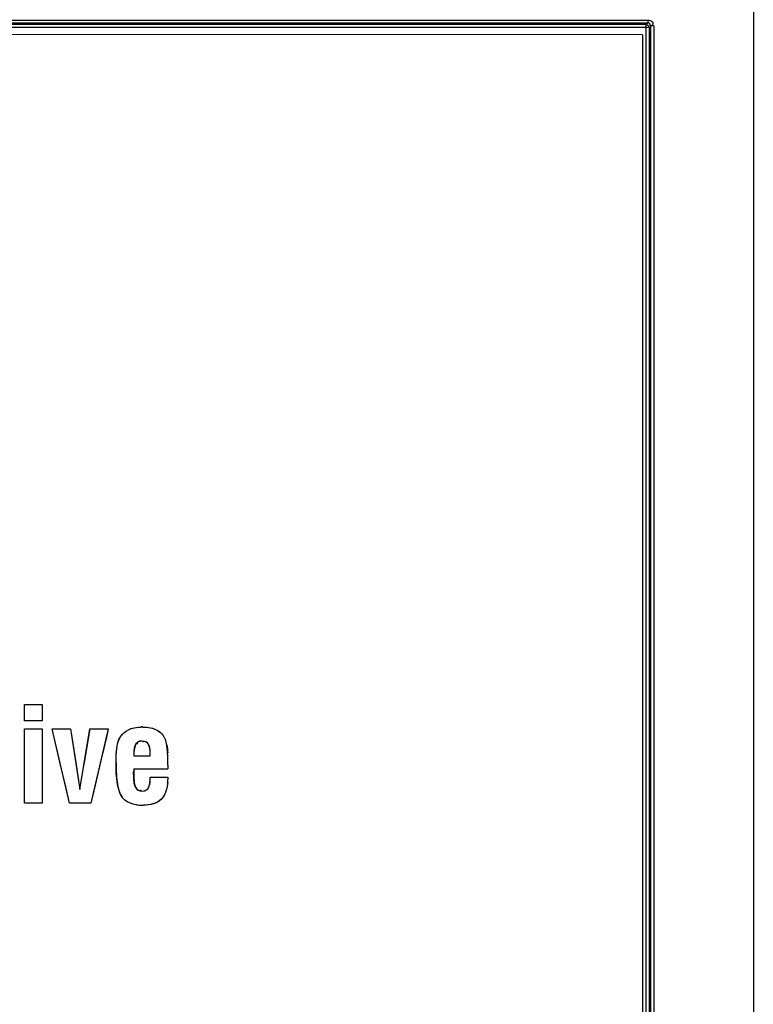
# Model space of a CAD drawing. Header units: inches. Extents: x 0 to 82.7, y 0 to 58.5.
# Tile 12 of 91: x 14.1 to 15.1, y 26.9 to 28.2. Entities that reach past the tile are written whole.
import ezdxf

# ---------------------------------------------------------------- set-up
doc = ezdxf.new("R2010")
doc.units = ezdxf.units.IN
doc.header["$LTSCALE"] = 4.547244
doc.header["$MEASUREMENT"] = 0
doc.layers.get('0').update_dxf_attribs({"linetype": 'CONTINUOUS'})

msp = doc.modelspace()

# ---------------------------------------------------------------- linework, layer by layer
at = {"color": 7, "linetype": 'CONTINUOUS'}
for p, q in [((15.0757, 34.2442), (15.0757, 19.3827)), ((12.2808, 28.2307), (14.9302, 28.2307)), ((14.9271, 28.2206), (12.2839, 28.2206)), ((12.2923, 28.2268), (14.9225, 28.2268)), ((14.9225, 28.2245), (12.2923, 28.2245)), ((14.9225, 28.2268), (14.9298, 28.2268)), ((14.9275, 28.2245), (14.9225, 28.2245)), ((14.9271, 28.2206), (14.9271, 20.2501)), ((14.9315, 28.2206), (14.9271, 28.2204)), ((14.9275, 28.2245), (14.9298, 28.2268)), ((14.9315, 28.2206), (14.9315, 20.2499)), ((14.9336, 28.2228), (14.9336, 20.2478)), ((14.9379, 28.2228), (14.9336, 28.2228)), ((14.9379, 28.2228), (14.9379, 20.2478)), ((14.9224, 28.2106), (12.2924, 28.2107)), ((14.9224, 28.2106), (14.9221, 20.2578)), ((14.068, 27.2616), (14.068, 27.2843)), ((14.068, 27.2843), (14.0924, 27.2843)), ((14.0924, 27.2843), (14.0924, 27.2616)), ((14.0924, 27.2616), (14.068, 27.2616)), ((14.068, 27.1476), (14.068, 27.2504)), ((14.068, 27.2504), (14.0924, 27.2504)), ((14.0924, 27.2504), (14.0924, 27.1476)), ((14.1303, 27.1476), (14.106, 27.2504)), ((14.106, 27.2504), (14.1316, 27.2504)), ((14.1074, 27.2447), (14.1061, 27.2504)), ((14.1316, 27.2504), (14.1445, 27.1668)), ((14.1316, 27.2504), (14.1388, 27.204)), ((14.1445, 27.1668), (14.1585, 27.2504)), ((14.1508, 27.204), (14.1586, 27.2504)), ((14.1585, 27.2504), (14.1838, 27.2504)), ((14.1838, 27.2504), (14.1595, 27.1476)), ((14.1838, 27.2504), (14.1811, 27.239)), ((14.1169, 27.2047), (14.1074, 27.2447)), ((14.1811, 27.239), (14.1784, 27.2276)), ((14.2338, 27.2331), (14.2305, 27.2335)), ((14.1784, 27.2276), (14.1757, 27.2162)), ((14.2657, 27.2199), (14.2648, 27.2275)), ((14.174, 27.2088), (14.173, 27.2047)), ((14.1757, 27.2162), (14.174, 27.2088)), ((14.219, 27.2132), (14.2419, 27.2132)), ((14.2418, 27.2132), (14.2418, 27.2164)), ((14.2663, 27.2005), (14.266, 27.2146)), ((14.125, 27.1705), (14.1169, 27.2047)), ((14.1388, 27.204), (14.1402, 27.1947)), ((14.1402, 27.1947), (14.1445, 27.1668)), ((14.1445, 27.1668), (14.1492, 27.1947)), ((14.1492, 27.1947), (14.1508, 27.204)), ((14.173, 27.2047), (14.1623, 27.1591)), ((14.2189, 27.1955), (14.2188, 27.1906)), ((14.2189, 27.1955), (14.2663, 27.1955)), ((14.219, 27.1955), (14.2189, 27.1906)), ((14.2663, 27.2005), (14.2663, 27.1955)), ((14.219, 27.1838), (14.2188, 27.1906)), ((14.2413, 27.1751), (14.2418, 27.1804)), ((14.2419, 27.1804), (14.2419, 27.184)), ((14.2419, 27.184), (14.2663, 27.184)), ((14.2663, 27.184), (14.2661, 27.1804)), ((14.2663, 27.184), (14.2662, 27.1804)), ((14.1303, 27.1476), (14.125, 27.1705)), ((14.1975, 27.1694), (14.1965, 27.1741)), ((14.233, 27.1648), (14.2352, 27.1655)), ((14.264, 27.166), (14.2629, 27.1628)), ((14.264, 27.166), (14.263, 27.1629)), ((14.1623, 27.1591), (14.1596, 27.1476)), ((14.2305, 27.1646), (14.2336, 27.1649)), ((14.2305, 27.1646), (14.233, 27.1648)), ((14.0924, 27.1476), (14.068, 27.1476)), ((14.1595, 27.1476), (14.1303, 27.1476)), ((14.2166, 27.1469), (14.2131, 27.1482)), ((14.2166, 27.1469), (14.2132, 27.1481))]:
    msp.add_line(p, q, dxfattribs=at)
for points in [[(14.9275, 28.2245), (14.9278, 28.2245), (14.9282, 28.2244), (14.9285, 28.2243), (14.9288, 28.2242), (14.9291, 28.2241), (14.9294, 28.2239), (14.9297, 28.2238), (14.93, 28.2236), (14.9303, 28.2233)], [(14.9303, 28.2233), (14.9305, 28.2231), (14.9307, 28.2228), (14.9309, 28.2225), (14.9311, 28.2222), (14.9312, 28.2219), (14.9313, 28.2216), (14.9314, 28.2212), (14.9314, 28.2209), (14.9315, 28.2206)], [(14.2419, 27.2132), (14.2419, 27.2136), (14.2419, 27.2139), (14.2419, 27.2143), (14.2419, 27.2146), (14.2418, 27.215), (14.2418, 27.2154), (14.2418, 27.2157), (14.2418, 27.2161), (14.2418, 27.2164)]]:
    msp.add_lwpolyline(points, dxfattribs=at)
for centre, radius, start, end in [((14.2271, 27.2172), 0.0354, 112.3961, 117.9335), ((14.2266, 27.2184), 0.0341, 112.4292, 118.0974), ((14.2281, 27.2146), 0.0381, 107.4247, 112.3948), ((14.2315, 27.1922), 0.0609, 89.9712, 92.4919), ((14.2316, 27.193), 0.0602, 89.9415, 92.4942), ((14.24, 27.2269), 0.0245, 39.2214, 43.7129), ((14.24, 27.2269), 0.0245, 30.2073, 39.2214), ((14.2384, 27.226), 0.0263, 21.5557, 30.1726), ((14.1964, 27.2156), 0.0695, 10.848, 16.7723), ((14.0875, 27.2062), 0.1786, 2.7127, 4.4091), ((13.9797, 27.2017), 0.2866, 359.761, 3.118), ((14.1794, 27.1846), 0.0868, 354.6322, 357.1712), ((14.1974, 27.1833), 0.0689, 354.36, 357.5459), ((14.2507, 27.1827), 0.0549, 193.9881, 199.1535), ((14.2463, 27.1805), 0.027, 200.0349, 204.5409), ((14.2316, 27.1735), 0.00878, 294.5056, 310.1416), ((14.2475, 27.1815), 0.0515, 199.1556, 203.8074), ((14.2451, 27.1805), 0.0488, 203.8258, 206.3924), ((14.2431, 27.1795), 0.0466, 206.3843, 210.0163), ((14.2233, 27.1721), 0.0261, 217.656, 223.6235), ((14.2428, 27.1678), 0.0203, 312.4748, 320.5739), ((14.2398, 27.1702), 0.0242, 313.9938, 320.8459), ((14.2316, 27.2074), 0.0625, 262.8422, 266.9984), ((14.2316, 27.2065), 0.0616, 262.7138, 266.9301), ((14.2324, 27.2218), 0.0769, 266.9718, 270.0525), ((14.2324, 27.2209), 0.076, 266.9199, 270.0795)]:
    msp.add_arc(centre, radius, start, end, dxfattribs=at)
for points, knots in [([(14.9298, 28.2268), (14.9301, 28.2272), (14.93, 28.2286), (14.9302, 28.2299), (14.9302, 28.2307)], [0, 0, 0, 0, 0.369267, 1, 1, 1, 1]), ([(14.9302, 28.2307), (14.932, 28.2307), (14.9348, 28.2301), (14.9374, 28.227), (14.9366, 28.2251), (14.936, 28.2243)], [0, 0, 0, 0, 0.511127, 0.731779, 1, 1, 1, 1]), ([(14.9269, 28.2199), (14.9269, 28.2212), (14.9271, 28.2227), (14.9274, 28.2243), (14.9275, 28.2245)], [0, 0, 0, 0, 0.862982, 1, 1, 1, 1]), ([(14.2305, 27.2335), (14.229, 27.2335), (14.2259, 27.2339), (14.2236, 27.231), (14.2235, 27.2296)], [0, 0, 0, 0, 0.514025, 1, 1, 1, 1]), ([(14.2219, 27.2297), (14.2199, 27.2272), (14.2189, 27.2218), (14.2189, 27.2137), (14.219, 27.2132)], [0, 0, 0, 0, 0.936712, 1, 1, 1, 1]), ([(14.2338, 27.2331), (14.2334, 27.2331), (14.2326, 27.233), (14.2318, 27.2325), (14.2315, 27.2323)], [0, 0, 0, 0, 0.467273, 1, 1, 1, 1]), ([(14.2218, 27.1693), (14.2226, 27.1679), (14.2243, 27.165), (14.2282, 27.1652), (14.2294, 27.1661)], [0, 0, 0, 0, 0.513385, 1, 1, 1, 1]), ([(14.2336, 27.1649), (14.2341, 27.165), (14.235, 27.1653), (14.2358, 27.1658), (14.2362, 27.166)], [0, 0, 0, 0, 0.501333, 1, 1, 1, 1])]:
    msp.add_open_spline(points, degree=3, knots=knots, dxfattribs=at)
for points in [[(14.9336, 28.2228), (14.9336, 28.2246), (14.9316, 28.2268), (14.9298, 28.2268)], [(14.2037, 27.2435), (14.2056, 27.2454), (14.2079, 27.2471), (14.2105, 27.2485)], [(14.2038, 27.2435), (14.2057, 27.2455), (14.2081, 27.2471), (14.2105, 27.2484)], [(14.2167, 27.251), (14.2204, 27.2522), (14.2244, 27.2529), (14.2289, 27.2531)], [(14.2167, 27.251), (14.2207, 27.2523), (14.2248, 27.2529), (14.229, 27.2531)], [(14.2316, 27.2531), (14.2393, 27.2531), (14.2459, 27.2516), (14.2513, 27.2486)], [(14.2316, 27.2531), (14.2384, 27.2531), (14.2455, 27.2519), (14.2514, 27.2486)], [(14.2513, 27.2486), (14.2543, 27.247), (14.2569, 27.2449), (14.2589, 27.2424)], [(14.2514, 27.2486), (14.2537, 27.2473), (14.2559, 27.2457), (14.2577, 27.2438)], [(14.1945, 27.204), (14.1945, 27.2189), (14.1957, 27.2292), (14.1981, 27.2351)], [(14.1946, 27.204), (14.1945, 27.2144), (14.1948, 27.2252), (14.1982, 27.2351)], [(14.1981, 27.2351), (14.1995, 27.2383), (14.2013, 27.2411), (14.2037, 27.2435)], [(14.1982, 27.2351), (14.1995, 27.2382), (14.2014, 27.2411), (14.2038, 27.2435)], [(14.2305, 27.2335), (14.2267, 27.2335), (14.2239, 27.2322), (14.2219, 27.2297)], [(14.2648, 27.2275), (14.2643, 27.2309), (14.2636, 27.2337), (14.2629, 27.2356)], [(14.222, 27.2297), (14.219, 27.225), (14.219, 27.2188), (14.2189, 27.2132)], [(14.2389, 27.23), (14.2376, 27.2315), (14.2359, 27.2326), (14.2338, 27.2331)], [(14.2389, 27.23), (14.2377, 27.2315), (14.2358, 27.2331), (14.2338, 27.2331)], [(14.2418, 27.2164), (14.2418, 27.2231), (14.2408, 27.2276), (14.2389, 27.23)], [(14.2418, 27.2164), (14.2419, 27.221), (14.2415, 27.2261), (14.2389, 27.23)], [(14.2646, 27.2287), (14.2654, 27.2249), (14.2657, 27.2211), (14.2659, 27.2173)], [(14.1945, 27.204), (14.1945, 27.192), (14.1952, 27.182), (14.1965, 27.1741)], [(14.1965, 27.1741), (14.1948, 27.1839), (14.1945, 27.194), (14.1946, 27.204)], [(14.2189, 27.1906), (14.2189, 27.1863), (14.219, 27.182), (14.2195, 27.1778)], [(14.2198, 27.1755), (14.2194, 27.1778), (14.2191, 27.1805), (14.219, 27.1838)], [(14.2413, 27.1743), (14.2417, 27.1763), (14.2419, 27.1783), (14.2419, 27.1804)], [(14.1965, 27.1741), (14.1978, 27.166), (14.1999, 27.16), (14.2027, 27.1562)], [(14.2195, 27.1778), (14.2197, 27.1756), (14.2202, 27.1733), (14.221, 27.1712)], [(14.2217, 27.1693), (14.2209, 27.1706), (14.2202, 27.1727), (14.2198, 27.1755)], [(14.2217, 27.1693), (14.2237, 27.1661), (14.2266, 27.1646), (14.2305, 27.1646)], [(14.2362, 27.166), (14.2374, 27.1668), (14.2384, 27.1678), (14.2392, 27.169)], [(14.2372, 27.1668), (14.238, 27.1674), (14.2386, 27.1682), (14.2392, 27.169)], [(14.2392, 27.169), (14.2402, 27.1706), (14.2409, 27.1727), (14.2413, 27.1751)], [(14.2392, 27.169), (14.2402, 27.1706), (14.2409, 27.1725), (14.2413, 27.1743)], [(14.2658, 27.1765), (14.2655, 27.1726), (14.2648, 27.1691), (14.264, 27.166)], [(14.2659, 27.1765), (14.2656, 27.173), (14.265, 27.1695), (14.264, 27.166)], [(14.2132, 27.1481), (14.2087, 27.15), (14.2052, 27.1526), (14.2027, 27.1562)], [(14.2131, 27.1482), (14.2099, 27.1495), (14.2069, 27.1516), (14.2045, 27.1541)], [(14.2565, 27.1528), (14.2509, 27.1476), (14.2428, 27.1449), (14.2325, 27.1449)], [(14.2566, 27.1528), (14.2504, 27.1471), (14.241, 27.1449), (14.2325, 27.1449)], [(14.2629, 27.1628), (14.2618, 27.1597), (14.2603, 27.157), (14.2585, 27.1549)], [(14.263, 27.1628), (14.2619, 27.16), (14.2605, 27.1573), (14.2585, 27.1549)], [(14.2238, 27.1454), (14.2212, 27.1458), (14.2188, 27.1463), (14.2166, 27.1469)], [(14.2238, 27.1454), (14.2214, 27.1458), (14.2189, 27.1462), (14.2166, 27.1469)]]:
    msp.add_open_spline(points, degree=3, dxfattribs=at)

doc.saveas('drawing.dxf')
